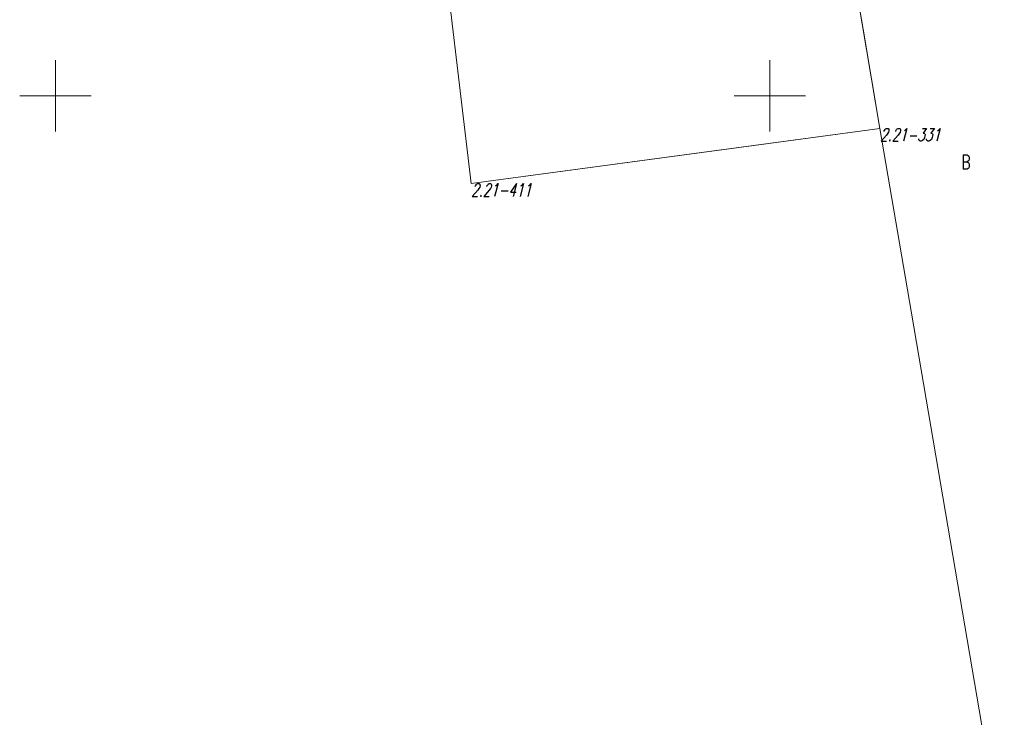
# Model space of a CAD drawing. Header units: metres. Extents: x 7582703 to 7587334, y 6019078 to 6022350.
# Tile 29 of 88: x 7584848 to 7584916, y 6020007 to 6020055. Entities that reach past the tile are written whole.
import ezdxf
from ezdxf.enums import TextEntityAlignment as Align

# ---------------------------------------------------------------- set-up
doc = ezdxf.new("R2010")
doc.units = ezdxf.units.M
doc.header["$MEASUREMENT"] = 0
doc.linetypes.add('EGDE', pattern=[0])
doc.layers.add('Dzialki', color=7, linetype='EGDE', lineweight=60)
doc.styles.get("Standard").update_dxf_attribs({"font": 'Simplex.SHX', "width": 0.75})

msp = doc.modelspace()

# ---------------------------------------------------------------- linework, layer by layer
at = {"layer": 'Dzialki', "lineweight": 9}
for p, q in [((7584874.38, 6020083.51), (7584879.09, 6020043.86)), ((7584874.38, 6020083.51), (7584879.09, 6020043.86)), ((7584907.71, 6020047.72), (7584906, 6020057.75)), ((7584906.53, 6020054.65), (7584906, 6020057.75)), ((7584907.71, 6020047.72), (7584906.53, 6020054.65)), ((7584850, 6020047.5), (7584850, 6020052.5)), ((7584900, 6020047.5), (7584900, 6020052.5)), ((7584847.5, 6020050), (7584852.5, 6020050)), ((7584897.5, 6020050), (7584902.5, 6020050)), ((7584879.09, 6020043.86), (7584907.71, 6020047.72)), ((7584896.81, 6020046.25), (7584907.71, 6020047.72)), ((7584907.71, 6020047.72), (7584909.91, 6020034.78)), ((7584879.09, 6020043.86), (7584896.81, 6020046.25)), ((7584909.91, 6020034.78), (7584916.41, 6019996.68))]:
    msp.add_line(p, q, dxfattribs=at)

# ---------------------------------------------------------------- texts
at = {"layer": 'Dzialki', "lineweight": 9, "oblique": 15, "width": 0.7}
for s, p in [('2.21-331', (7584907.71, 6020047.72)), ('2.21-411', (7584879.09, 6020043.86))]:
    msp.add_text(s, height=0.9, dxfattribs=at).set_placement(p, align=Align.TOP_LEFT)
at = {"layer": 'Dzialki', "lineweight": 9, "width": 0.7}
msp.add_text('B', height=1, dxfattribs=at).set_placement((7584913.412, 6020045.857), align=Align.TOP_LEFT)

doc.saveas('drawing.dxf')
